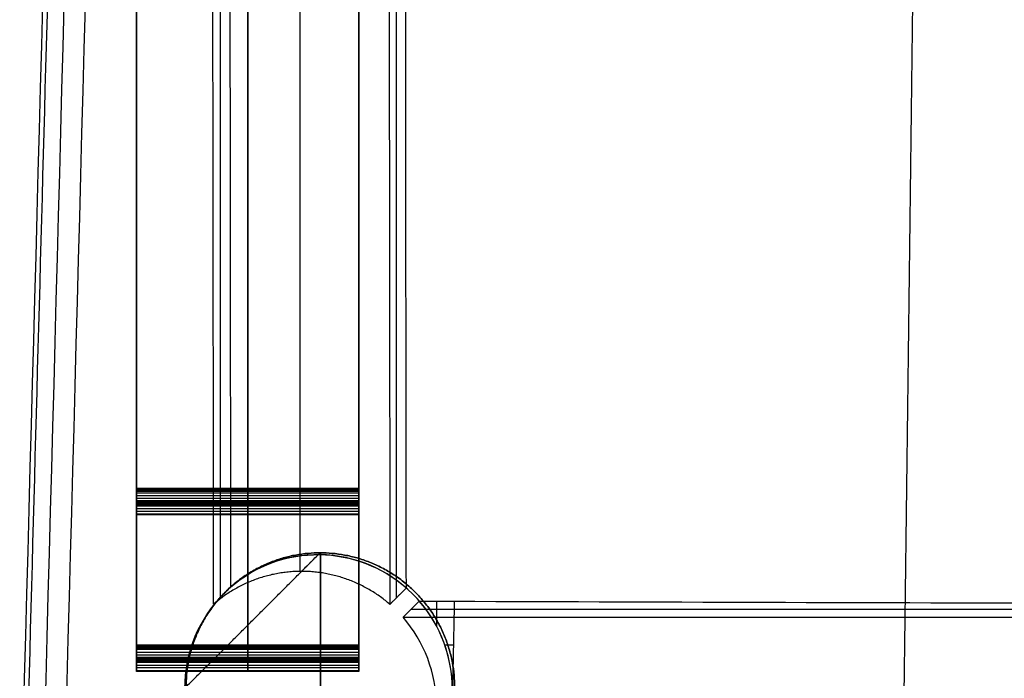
# Model space of a CAD drawing. Header units: millimetres. Extents: x -228 to 253, y -266 to 212.
# Tile 2 of 22: x -197 to -80, y -225 to -147. Entities that reach past the tile are written whole.
import ezdxf

# ---------------------------------------------------------------- set-up
doc = ezdxf.new("R2010")
doc.units = ezdxf.units.MM
doc.header["$MEASUREMENT"] = 0
doc.layers.add('Pause chair', color=7, linetype='Continuous', true_color=0x8b1c62)

msp = doc.modelspace()

# ---------------------------------------------------------------- linework, layer by layer
at = {"layer": 'Pause chair'}
for p, q in [((-183.15, -205.22, 223.68), (-183.15, 169.22, 223.68)), ((-156.65, -205.22, 223.68), (-156.65, 169.22, 223.68)), ((-183.15, -223.86, 224.34), (-183.15, 150.58, 224.34)), ((-156.65, -223.86, 224.34), (-156.65, 150.58, 224.34)), ((-152.21, 148.27, 419.69), (-152.21, -215.58, 419.69)), ((-173.17, 146.54, 421.33), (-173.17, -215.52, 421.33)), ((-163.68, 146.47, 385.82), (-163.68, -212.4, 398.36)), ((-183.15, -202.51, 248.48), (-156.65, -202.51, 248.48)), ((-183.15, -202.51, 248.48), (-156.65, -202.51, 248.48)), ((-156.65, -202.54, 248.48), (-183.15, -202.54, 248.48)), ((-156.65, -202.56, 248.48), (-183.15, -202.56, 248.48)), ((-156.65, -202.56, 248.48), (-183.15, -202.56, 248.48)), ((-156.65, -202.59, 248.47), (-183.15, -202.59, 248.47)), ((-183.15, -202.62, 248.45), (-156.65, -202.62, 248.45)), ((-183.15, -202.62, 248.45), (-156.65, -202.62, 248.45)), ((-156.65, -202.76, 248.35), (-183.15, -202.76, 248.35)), ((-156.65, -202.91, 248.19), (-183.15, -202.91, 248.19)), ((-156.65, -203.08, 247.97), (-183.15, -203.08, 247.97)), ((-156.65, -203.42, 247.37), (-183.15, -203.42, 247.37)), ((-183.15, -203.7, 208.11), (-156.65, -203.7, 208.11)), ((-183.15, -203.7, 208.11), (-156.65, -203.7, 208.11)), ((-156.65, -203.72, 246.69), (-183.15, -203.72, 246.69)), ((-156.65, -204, 208.37), (-183.15, -204, 208.37)), ((-156.65, -204.06, 208.4), (-183.15, -204.06, 208.4)), ((-183.15, -204.12, 208.44), (-156.65, -204.12, 208.44)), ((-183.15, -204.12, 208.44), (-156.65, -204.12, 208.44)), ((-156.65, -204.14, 245.26), (-183.15, -204.14, 245.26)), ((-156.65, -204.21, 208.51), (-183.15, -204.21, 208.51)), ((-183.15, -204.28, 208.6), (-156.65, -204.28, 208.6)), ((-183.15, -204.28, 208.6), (-156.65, -204.28, 208.6)), ((-156.65, -204.32, 243.78), (-183.15, -204.32, 243.78)), ((-156.65, -204.37, 208.71), (-183.15, -204.37, 208.71)), ((-183.15, -204.45, 208.82), (-156.65, -204.45, 208.82)), ((-183.15, -204.45, 208.82), (-156.65, -204.45, 208.82)), ((-156.65, -204.63, 209.12), (-183.15, -204.63, 209.12)), ((-156.65, -204.97, 209.81), (-183.15, -204.97, 209.81)), ((-156.65, -205.26, 210.61), (-183.15, -205.26, 210.61)), ((-156.65, -205.6, 212.15), (-183.15, -205.6, 212.15)), ((-156.65, -205.67, 212.92), (-183.15, -205.67, 212.92)), ((-156.65, -205.67, 213.71), (-183.15, -205.67, 213.71)), ((-161.25, -210.19, 461.54), (-161.25, -242.17, 462.66)), ((-161.25, -242.17, 462.66), (-161.25, -210.19, 461.54)), ((-147.39, -218.99, 453.61), (-147.39, -215.95, 453.51)), ((-150.44, -216.91, 426.02), (176.08, -216.91, 426.02)), ((-183.15, -221.15, 249.14), (-156.65, -221.15, 249.14)), ((-183.15, -221.15, 249.14), (-156.65, -221.15, 249.14)), ((-156.65, -221.18, 249.14), (-183.15, -221.18, 249.14)), ((-156.65, -221.21, 249.14), (-183.15, -221.21, 249.14)), ((-156.65, -221.21, 249.14), (-183.15, -221.21, 249.14)), ((-156.65, -221.24, 249.13), (-183.15, -221.24, 249.13)), ((-183.15, -221.27, 249.11), (-156.65, -221.27, 249.11)), ((-183.15, -221.27, 249.11), (-156.65, -221.27, 249.11)), ((-156.65, -221.4, 249.01), (-183.15, -221.4, 249.01)), ((-145.41, -221.2, 453.69), (-146.42, -221.2, 453.69)), ((-156.65, -221.55, 248.85), (-183.15, -221.55, 248.85)), ((-156.65, -221.72, 248.62), (-183.15, -221.72, 248.62)), ((-156.65, -222.06, 248.03), (-183.15, -222.06, 248.03)), ((-183.15, -222.34, 208.77), (-156.65, -222.34, 208.77)), ((-183.15, -222.34, 208.77), (-156.65, -222.34, 208.77)), ((-156.65, -222.36, 247.35), (-183.15, -222.36, 247.35)), ((-156.65, -222.64, 209.03), (-183.15, -222.64, 209.03)), ((-156.65, -222.7, 209.05), (-183.15, -222.7, 209.05)), ((-183.15, -222.77, 209.1), (-156.65, -222.77, 209.1)), ((-183.15, -222.77, 209.1), (-156.65, -222.77, 209.1)), ((-156.65, -222.78, 245.91), (-183.15, -222.78, 245.91)), ((-156.65, -222.85, 209.17), (-183.15, -222.85, 209.17)), ((-183.15, -222.92, 209.25), (-156.65, -222.92, 209.25)), ((-183.15, -222.92, 209.25), (-156.65, -222.92, 209.25)), ((-156.65, -222.96, 244.44), (-183.15, -222.96, 244.44)), ((-156.65, -223.01, 209.37), (-183.15, -223.01, 209.37)), ((-183.15, -223.09, 209.48), (-156.65, -223.09, 209.48)), ((-183.15, -223.09, 209.48), (-156.65, -223.09, 209.48)), ((-156.65, -223.27, 209.78), (-183.15, -223.27, 209.78)), ((-156.65, -223.61, 210.47), (-183.15, -223.61, 210.47)), ((-156.65, -223.9, 211.27), (-183.15, -223.9, 211.27)), ((-156.65, -224.24, 212.81), (-183.15, -224.24, 212.81)), ((-156.65, -224.31, 213.58), (-183.15, -224.31, 213.58)), ((-156.65, -224.31, 214.37), (-183.15, -224.31, 214.37))]:
    msp.add_line(p, q, dxfattribs=at)
for points, degree in [([(-183.15, -203.7, 208.11), (-183.15, -79.4, 203.7), (-183.15, 44.9, 199.29), (-183.15, 169.46, 195.04)], 3), ([(-183.15, -203.7, 208.11), (-183.15, -79.4, 203.7), (-183.15, 44.9, 199.29), (-183.15, 169.46, 195.04)], 3), ([(-169.9, 169.46, 195.04), (-169.9, 44.9, 199.29), (-169.9, -79.4, 203.7), (-169.9, -203.7, 208.11)], 3), ([(-156.65, 169.46, 195.04), (-156.65, 44.9, 199.29), (-156.65, -79.4, 203.7), (-156.65, -203.7, 208.11)], 3), ([(-156.65, 169.46, 195.04), (-156.65, 44.9, 199.29), (-156.65, -79.4, 203.7), (-156.65, -203.7, 208.11)], 3), ([(-183.15, 166.09, 235.48), (-183.15, -18.21, 241.98), (-183.15, -202.51, 248.48)], 2), ([(-183.15, 166.09, 235.48), (-183.15, -18.21, 241.98), (-183.15, -202.51, 248.48)], 2), ([(-169.9, -202.51, 248.48), (-169.9, -18.21, 241.98), (-169.9, 166.09, 235.48)], 2), ([(-156.65, -202.51, 248.48), (-156.65, -18.21, 241.98), (-156.65, 166.09, 235.48)], 2), ([(-156.65, -202.51, 248.48), (-156.65, -18.21, 241.98), (-156.65, 166.09, 235.48)], 2), ([(-153.41, 151.28, 385.29), (-153.19, -32.53, 391.7), (-152.97, -216.33, 398.12)], 2), ([(-183.15, -222.34, 208.77), (-183.15, -98.04, 204.36), (-183.15, 26.26, 199.95), (-183.15, 150.82, 195.69)], 3), ([(-183.15, -222.34, 208.77), (-183.15, -98.04, 204.36), (-183.15, 26.26, 199.95), (-183.15, 150.82, 195.69)], 3), ([(-169.9, 150.82, 195.69), (-169.9, 26.26, 199.95), (-169.9, -98.04, 204.36), (-169.9, -222.34, 208.77)], 3), ([(-156.65, 150.82, 195.69), (-156.65, 26.26, 199.95), (-156.65, -98.04, 204.36), (-156.65, -222.34, 208.77)], 3), ([(-156.65, 150.82, 195.69), (-156.65, 26.26, 199.95), (-156.65, -98.04, 204.36), (-156.65, -222.34, 208.77)], 3), ([(-173.95, -216.31, 398.85), (-174.18, -33.34, 392.47), (-174.4, 149.62, 386.08)], 2), ([(-183.15, 147.45, 236.14), (-183.15, -36.85, 242.64), (-183.15, -221.15, 249.14)], 2), ([(-183.15, 147.45, 236.14), (-183.15, -36.85, 242.64), (-183.15, -221.15, 249.14)], 2), ([(-169.9, -221.15, 249.14), (-169.9, -36.85, 242.64), (-169.9, 147.45, 236.14)], 2), ([(-156.65, -221.15, 249.14), (-156.65, -36.85, 242.64), (-156.65, 147.45, 236.14)], 2), ([(-156.65, -221.15, 249.14), (-156.65, -36.85, 242.64), (-156.65, 147.45, 236.14)], 2), ([(-188.33, 76.09, 455.79), (-191.23, -31, 459.53), (-194.14, -138.09, 463.26), (-197.04, -245.18, 467)], 3), ([(-183.15, -202.51, 248.48), (-183.15, -202.53, 248.48), (-183.15, -202.55, 248.48), (-183.15, -202.56, 248.48)], 3), ([(-183.15, -202.51, 248.48), (-183.15, -202.53, 248.48), (-183.15, -202.55, 248.48), (-183.15, -202.56, 248.48)], 3), ([(-183.15, -202.56, 248.48), (-183.15, -202.59, 248.47), (-183.15, -202.6, 248.46), (-183.15, -202.62, 248.45)], 3), ([(-183.15, -202.56, 248.48), (-183.15, -202.59, 248.47), (-183.15, -202.6, 248.46), (-183.15, -202.62, 248.45)], 3), ([(-169.9, -202.56, 248.48), (-169.9, -202.55, 248.48), (-169.9, -202.53, 248.48), (-169.9, -202.51, 248.48)], 3), ([(-169.9, -202.62, 248.45), (-169.9, -202.6, 248.46), (-169.9, -202.59, 248.47), (-169.9, -202.56, 248.48)], 3), ([(-156.65, -202.56, 248.48), (-156.65, -202.55, 248.48), (-156.65, -202.53, 248.48), (-156.65, -202.51, 248.48)], 3), ([(-156.65, -202.56, 248.48), (-156.65, -202.55, 248.48), (-156.65, -202.53, 248.48), (-156.65, -202.51, 248.48)], 3), ([(-156.65, -202.62, 248.45), (-156.65, -202.6, 248.46), (-156.65, -202.59, 248.47), (-156.65, -202.56, 248.48)], 3), ([(-156.65, -202.62, 248.45), (-156.65, -202.6, 248.46), (-156.65, -202.59, 248.47), (-156.65, -202.56, 248.48)], 3), ([(-183.15, -204.28, 208.6), (-183.15, -204.23, 208.54), (-183.15, -204.18, 208.49), (-183.15, -204.12, 208.44)], 3), ([(-183.15, -204.28, 208.6), (-183.15, -204.23, 208.54), (-183.15, -204.18, 208.49), (-183.15, -204.12, 208.44)], 3), ([(-183.15, -204.45, 208.82), (-183.15, -204.4, 208.75), (-183.15, -204.34, 208.67), (-183.15, -204.28, 208.6)], 3), ([(-183.15, -204.45, 208.82), (-183.15, -204.4, 208.75), (-183.15, -204.34, 208.67), (-183.15, -204.28, 208.6)], 3), ([(-169.9, -204.12, 208.44), (-169.9, -204.18, 208.49), (-169.9, -204.23, 208.54), (-169.9, -204.28, 208.6)], 3), ([(-169.9, -204.28, 208.6), (-169.9, -204.34, 208.67), (-169.9, -204.4, 208.75), (-169.9, -204.45, 208.82)], 3), ([(-156.65, -204.12, 208.44), (-156.65, -204.18, 208.49), (-156.65, -204.23, 208.54), (-156.65, -204.28, 208.6)], 3), ([(-156.65, -204.12, 208.44), (-156.65, -204.18, 208.49), (-156.65, -204.23, 208.54), (-156.65, -204.28, 208.6)], 3), ([(-156.65, -204.28, 208.6), (-156.65, -204.34, 208.67), (-156.65, -204.4, 208.75), (-156.65, -204.45, 208.82)], 3), ([(-156.65, -204.28, 208.6), (-156.65, -204.34, 208.67), (-156.65, -204.4, 208.75), (-156.65, -204.45, 208.82)], 3), ([(-177.09, -226.01, 8.59), (-169.18, -218.1, 235.06), (-161.27, -210.19, 461.54)], 2), ([(-163.48, -212.4, 398.35), (-162.49, -211.4, 426.76), (-161.49, -210.41, 455.17)], 2), ([(-161.49, -210.41, 455.17), (-161.38, -210.3, 458.36), (-161.27, -210.19, 461.54)], 2), ([(-173.95, -216.31, 398.85), (-172.95, -215.3, 427.71), (-171.94, -214.29, 456.58)], 2), ([(-152.97, -216.33, 398.12), (-151.99, -215.35, 426.1), (-151.01, -214.38, 454.08)], 2), ([(-151.4, -217.87, 398.54), (-150.76, -217.23, 416.86), (-150.12, -216.59, 435.18), (-149.48, -215.95, 453.51)], 3), ([(-149.48, -215.95, 453.51), (-147.39, -215.95, 453.51), (-145.3, -215.95, 453.51)], 2), ([(-145.53, -226.45, 453.87), (-145.53, -222.59, 453.74), (-146.94, -218.86, 453.61), (-149.48, -215.95, 453.51)], 3), ([(-145.3, -215.95, 453.51), (-145.37, -219.45, 453.63), (-145.45, -222.95, 453.75), (-145.53, -226.45, 453.87)], 3), ([(-151.4, -217.87, 398.54), (12.82, -217.87, 398.54), (177.04, -217.87, 398.54)], 2), ([(-183.15, -221.15, 249.14), (-183.15, -221.17, 249.14), (-183.15, -221.19, 249.14), (-183.15, -221.21, 249.14)], 3), ([(-183.15, -221.15, 249.14), (-183.15, -221.17, 249.14), (-183.15, -221.19, 249.14), (-183.15, -221.21, 249.14)], 3), ([(-183.15, -221.21, 249.14), (-183.15, -221.23, 249.13), (-183.15, -221.24, 249.12), (-183.15, -221.27, 249.11)], 3), ([(-183.15, -221.21, 249.14), (-183.15, -221.23, 249.13), (-183.15, -221.24, 249.12), (-183.15, -221.27, 249.11)], 3), ([(-169.9, -221.21, 249.14), (-169.9, -221.19, 249.14), (-169.9, -221.17, 249.14), (-169.9, -221.15, 249.14)], 3), ([(-169.9, -221.27, 249.11), (-169.9, -221.24, 249.12), (-169.9, -221.23, 249.13), (-169.9, -221.21, 249.14)], 3), ([(-156.65, -221.21, 249.14), (-156.65, -221.19, 249.14), (-156.65, -221.17, 249.14), (-156.65, -221.15, 249.14)], 3), ([(-156.65, -221.21, 249.14), (-156.65, -221.19, 249.14), (-156.65, -221.17, 249.14), (-156.65, -221.15, 249.14)], 3), ([(-156.65, -221.27, 249.11), (-156.65, -221.24, 249.12), (-156.65, -221.23, 249.13), (-156.65, -221.21, 249.14)], 3), ([(-156.65, -221.27, 249.11), (-156.65, -221.24, 249.12), (-156.65, -221.23, 249.13), (-156.65, -221.21, 249.14)], 3), ([(-183.15, -222.92, 209.25), (-183.15, -222.87, 209.2), (-183.15, -222.82, 209.14), (-183.15, -222.77, 209.1)], 3), ([(-183.15, -222.92, 209.25), (-183.15, -222.87, 209.2), (-183.15, -222.82, 209.14), (-183.15, -222.77, 209.1)], 3), ([(-183.15, -223.09, 209.48), (-183.15, -223.04, 209.4), (-183.15, -222.98, 209.33), (-183.15, -222.92, 209.25)], 3), ([(-183.15, -223.09, 209.48), (-183.15, -223.04, 209.4), (-183.15, -222.98, 209.33), (-183.15, -222.92, 209.25)], 3), ([(-169.9, -222.77, 209.1), (-169.9, -222.82, 209.14), (-169.9, -222.87, 209.2), (-169.9, -222.92, 209.25)], 3), ([(-169.9, -222.92, 209.25), (-169.9, -222.98, 209.33), (-169.9, -223.04, 209.4), (-169.9, -223.09, 209.48)], 3), ([(-156.65, -222.77, 209.1), (-156.65, -222.82, 209.14), (-156.65, -222.87, 209.2), (-156.65, -222.92, 209.25)], 3), ([(-156.65, -222.77, 209.1), (-156.65, -222.82, 209.14), (-156.65, -222.87, 209.2), (-156.65, -222.92, 209.25)], 3), ([(-156.65, -222.92, 209.25), (-156.65, -222.98, 209.33), (-156.65, -223.04, 209.4), (-156.65, -223.09, 209.48)], 3), ([(-156.65, -222.92, 209.25), (-156.65, -222.98, 209.33), (-156.65, -223.04, 209.4), (-156.65, -223.09, 209.48)], 3)]:
    msp.add_open_spline(points, degree=degree, dxfattribs=at)
for points, knots in [([(-151.01, -214.38, 454.08), (-151.07, -166.8, 452.55), (-151.12, -119.22, 450.98), (-151.17, -71.65, 449.42), (-151.25, -7.54, 447.32), (-151.32, 56.58, 445.23), (-151.39, 120.69, 443.22), (-151.4, 129.22, 442.95), (-151.41, 137.75, 442.68), (-151.42, 146.28, 442.42)], [39.692393, 39.692393, 39.692393, 39.692393, 182.494742, 182.494742, 182.494742, 374.937057, 374.937057, 374.937057, 400.532362, 400.532362, 400.532362, 400.532362]), ([(-172.33, 144.44, 445.25), (-172.32, 133.6, 445.58), (-172.31, 122.77, 445.92), (-172.3, 111.93, 446.25), (-172.23, 49.32, 448.19), (-172.16, -13.28, 450.17), (-172.09, -75.88, 452.17), (-172.04, -122.02, 453.64), (-171.99, -168.16, 455.12), (-171.94, -214.29, 456.58)], [82.358902, 82.358902, 82.358902, 82.358902, 114.887914, 114.887914, 114.887914, 302.791873, 302.791873, 302.791873, 441.271475, 441.271475, 441.271475, 441.271475]), ([(-87.27, 140.8, 446.22), (-88.11, 79.66, 448.26), (-89.79, -61.88, 453.29), (-91.47, -204.07, 458.35), (-92.31, -265.97, 460.42)], [-0.370137, -0.370137, -0.370137, -0.370137, 184.697233, 370.13511, 370.13511, 370.13511, 370.13511]), ([(-187.73, 76.21, 459.73), (-189.15, 23.98, 461.55), (-192.07, -83.09, 465.29), (-194.99, -190.16, 469.03), (-196.48, -245.06, 470.95)], [27.815421, 27.815421, 27.815421, 27.815421, 184.697233, 349.592263, 349.592263, 349.592263, 349.592263]), ([(-185.8, 75.9, 452.37), (-185.8, 75.9, 452.37), (-185.8, 75.9, 452.37), (-185.8, 75.9, 452.37), (-188.7, -31.19, 456.12), (-191.59, -138.28, 459.87), (-194.49, -245.37, 463.61)], [-0.000603, -0.000603, -0.000603, -0.000603, 0.000363, 0.000363, 0.000363, 321.585795, 321.585795, 321.585795, 321.585795]), ([(-191.93, -245.56, 460.22), (-189.03, -138.47, 456.48), (-186.17, -31.38, 452.7), (-183.28, 75.71, 448.96), (-183.28, 75.71, 448.96), (-183.28, 75.72, 448.96), (-183.28, 75.72, 448.96)], [-321.585795, -321.585795, -321.585795, -321.585795, -0.000363, -0.000363, -0.000363, 0.001569, 0.001569, 0.001569, 0.001569]), ([(-183.15, -202.62, 248.45), (-183.15, -202.67, 248.43), (-183.15, -202.71, 248.39), (-183.15, -202.76, 248.35), (-183.15, -202.81, 248.3), (-183.15, -202.86, 248.25), (-183.15, -202.91, 248.19), (-183.15, -202.97, 248.12), (-183.15, -203.02, 248.04), (-183.15, -203.08, 247.97), (-183.15, -203.2, 247.78), (-183.15, -203.32, 247.58), (-183.15, -203.42, 247.37), (-183.15, -203.53, 247.15), (-183.15, -203.63, 246.92), (-183.15, -203.72, 246.69), (-183.15, -203.9, 246.23), (-183.15, -204.04, 245.74), (-183.15, -204.14, 245.26), (-183.15, -204.24, 244.77), (-183.15, -204.3, 244.28), (-183.15, -204.32, 243.78), (-183.15, -204.77, 233.76), (-183.15, -205.22, 223.74), (-183.15, -205.67, 213.71), (-183.15, -205.68, 213.45), (-183.15, -205.68, 213.19), (-183.15, -205.67, 212.92), (-183.15, -205.66, 212.66), (-183.15, -205.63, 212.41), (-183.15, -205.6, 212.15), (-183.15, -205.53, 211.63), (-183.15, -205.41, 211.11), (-183.15, -205.26, 210.61), (-183.15, -205.17, 210.34), (-183.15, -205.08, 210.07), (-183.15, -204.97, 209.81), (-183.15, -204.87, 209.58), (-183.15, -204.76, 209.34), (-183.15, -204.63, 209.12), (-183.15, -204.57, 209.02), (-183.15, -204.51, 208.92), (-183.15, -204.45, 208.82)], [43.00006, 43.00006, 43.00006, 43.00006, 44.00008, 44.00008, 44.00008, 45.0001, 45.0001, 45.0001, 46.00012, 46.00012, 46.00012, 47.00014, 47.00014, 47.00014, 48.00016, 48.00016, 48.00016, 49.00018, 49.00018, 49.00018, 50, 50, 50, 51, 51, 51, 52, 52, 52, 53, 53, 53, 54, 54, 54, 55, 55, 55, 56, 56, 56, 57, 57, 57, 57]), ([(-183.15, -202.62, 248.45), (-183.15, -202.67, 248.43), (-183.15, -202.71, 248.39), (-183.15, -202.76, 248.35), (-183.15, -202.81, 248.3), (-183.15, -202.86, 248.25), (-183.15, -202.91, 248.19), (-183.15, -202.97, 248.12), (-183.15, -203.02, 248.04), (-183.15, -203.08, 247.97), (-183.15, -203.2, 247.78), (-183.15, -203.32, 247.58), (-183.15, -203.42, 247.37), (-183.15, -203.53, 247.15), (-183.15, -203.63, 246.92), (-183.15, -203.72, 246.69), (-183.15, -203.9, 246.23), (-183.15, -204.04, 245.74), (-183.15, -204.14, 245.26), (-183.15, -204.24, 244.77), (-183.15, -204.3, 244.28), (-183.15, -204.32, 243.78), (-183.15, -204.77, 233.76), (-183.15, -205.22, 223.74), (-183.15, -205.67, 213.71), (-183.15, -205.68, 213.45), (-183.15, -205.68, 213.19), (-183.15, -205.67, 212.92), (-183.15, -205.66, 212.66), (-183.15, -205.63, 212.41), (-183.15, -205.6, 212.15), (-183.15, -205.53, 211.63), (-183.15, -205.41, 211.11), (-183.15, -205.26, 210.61), (-183.15, -205.17, 210.34), (-183.15, -205.08, 210.07), (-183.15, -204.97, 209.81), (-183.15, -204.87, 209.58), (-183.15, -204.76, 209.34), (-183.15, -204.63, 209.12), (-183.15, -204.57, 209.02), (-183.15, -204.51, 208.92), (-183.15, -204.45, 208.82)], [43.00006, 43.00006, 43.00006, 43.00006, 44.00008, 44.00008, 44.00008, 45.0001, 45.0001, 45.0001, 46.00012, 46.00012, 46.00012, 47.00014, 47.00014, 47.00014, 48.00016, 48.00016, 48.00016, 49.00018, 49.00018, 49.00018, 50, 50, 50, 51, 51, 51, 52, 52, 52, 53, 53, 53, 54, 54, 54, 55, 55, 55, 56, 56, 56, 57, 57, 57, 57]), ([(-169.9, -204.45, 208.82), (-169.9, -204.51, 208.92), (-169.9, -204.57, 209.02), (-169.9, -204.63, 209.12), (-169.9, -204.76, 209.34), (-169.9, -204.87, 209.58), (-169.9, -204.97, 209.81), (-169.9, -205.08, 210.07), (-169.9, -205.17, 210.34), (-169.9, -205.26, 210.61), (-169.9, -205.41, 211.11), (-169.9, -205.53, 211.63), (-169.9, -205.6, 212.15), (-169.9, -205.63, 212.41), (-169.9, -205.66, 212.66), (-169.9, -205.67, 212.92), (-169.9, -205.68, 213.19), (-169.9, -205.68, 213.45), (-169.9, -205.67, 213.71), (-169.9, -205.22, 223.74), (-169.9, -204.77, 233.76), (-169.9, -204.32, 243.78), (-169.9, -204.3, 244.28), (-169.9, -204.24, 244.77), (-169.9, -204.14, 245.26), (-169.9, -204.04, 245.74), (-169.9, -203.9, 246.23), (-169.9, -203.72, 246.69), (-169.9, -203.63, 246.92), (-169.9, -203.53, 247.15), (-169.9, -203.42, 247.37), (-169.9, -203.32, 247.58), (-169.9, -203.2, 247.78), (-169.9, -203.08, 247.97), (-169.9, -203.02, 248.04), (-169.9, -202.97, 248.12), (-169.9, -202.91, 248.19), (-169.9, -202.86, 248.25), (-169.9, -202.81, 248.3), (-169.9, -202.76, 248.35), (-169.9, -202.71, 248.39), (-169.9, -202.67, 248.43), (-169.9, -202.62, 248.45)], [-57, -57, -57, -57, -56, -56, -56, -55, -55, -55, -54, -54, -54, -53, -53, -53, -52, -52, -52, -51, -51, -51, -50, -50, -50, -49.00018, -49.00018, -49.00018, -48.00016, -48.00016, -48.00016, -47.00014, -47.00014, -47.00014, -46.00012, -46.00012, -46.00012, -45.0001, -45.0001, -45.0001, -44.00008, -44.00008, -44.00008, -43.00006, -43.00006, -43.00006, -43.00006]), ([(-156.65, -204.45, 208.82), (-156.65, -204.51, 208.92), (-156.65, -204.57, 209.02), (-156.65, -204.63, 209.12), (-156.65, -204.76, 209.34), (-156.65, -204.87, 209.58), (-156.65, -204.97, 209.81), (-156.65, -205.08, 210.07), (-156.65, -205.17, 210.34), (-156.65, -205.26, 210.61), (-156.65, -205.41, 211.11), (-156.65, -205.53, 211.63), (-156.65, -205.6, 212.15), (-156.65, -205.63, 212.41), (-156.65, -205.66, 212.66), (-156.65, -205.67, 212.92), (-156.65, -205.68, 213.19), (-156.65, -205.68, 213.45), (-156.65, -205.67, 213.71), (-156.65, -205.22, 223.74), (-156.65, -204.77, 233.76), (-156.65, -204.32, 243.78), (-156.65, -204.3, 244.28), (-156.65, -204.24, 244.77), (-156.65, -204.14, 245.26), (-156.65, -204.04, 245.74), (-156.65, -203.9, 246.23), (-156.65, -203.72, 246.69), (-156.65, -203.63, 246.92), (-156.65, -203.53, 247.15), (-156.65, -203.42, 247.37), (-156.65, -203.32, 247.58), (-156.65, -203.2, 247.78), (-156.65, -203.08, 247.97), (-156.65, -203.02, 248.04), (-156.65, -202.97, 248.12), (-156.65, -202.91, 248.19), (-156.65, -202.86, 248.25), (-156.65, -202.81, 248.3), (-156.65, -202.76, 248.35), (-156.65, -202.71, 248.39), (-156.65, -202.67, 248.43), (-156.65, -202.62, 248.45)], [-57, -57, -57, -57, -56, -56, -56, -55, -55, -55, -54, -54, -54, -53, -53, -53, -52, -52, -52, -51, -51, -51, -50, -50, -50, -49.00018, -49.00018, -49.00018, -48.00016, -48.00016, -48.00016, -47.00014, -47.00014, -47.00014, -46.00012, -46.00012, -46.00012, -45.0001, -45.0001, -45.0001, -44.00008, -44.00008, -44.00008, -43.00006, -43.00006, -43.00006, -43.00006]), ([(-156.65, -204.45, 208.82), (-156.65, -204.51, 208.92), (-156.65, -204.57, 209.02), (-156.65, -204.63, 209.12), (-156.65, -204.76, 209.34), (-156.65, -204.87, 209.58), (-156.65, -204.97, 209.81), (-156.65, -205.08, 210.07), (-156.65, -205.17, 210.34), (-156.65, -205.26, 210.61), (-156.65, -205.41, 211.11), (-156.65, -205.53, 211.63), (-156.65, -205.6, 212.15), (-156.65, -205.63, 212.41), (-156.65, -205.66, 212.66), (-156.65, -205.67, 212.92), (-156.65, -205.68, 213.19), (-156.65, -205.68, 213.45), (-156.65, -205.67, 213.71), (-156.65, -205.22, 223.74), (-156.65, -204.77, 233.76), (-156.65, -204.32, 243.78), (-156.65, -204.3, 244.28), (-156.65, -204.24, 244.77), (-156.65, -204.14, 245.26), (-156.65, -204.04, 245.74), (-156.65, -203.9, 246.23), (-156.65, -203.72, 246.69), (-156.65, -203.63, 246.92), (-156.65, -203.53, 247.15), (-156.65, -203.42, 247.37), (-156.65, -203.32, 247.58), (-156.65, -203.2, 247.78), (-156.65, -203.08, 247.97), (-156.65, -203.02, 248.04), (-156.65, -202.97, 248.12), (-156.65, -202.91, 248.19), (-156.65, -202.86, 248.25), (-156.65, -202.81, 248.3), (-156.65, -202.76, 248.35), (-156.65, -202.71, 248.39), (-156.65, -202.67, 248.43), (-156.65, -202.62, 248.45)], [-57, -57, -57, -57, -56, -56, -56, -55, -55, -55, -54, -54, -54, -53, -53, -53, -52, -52, -52, -51, -51, -51, -50, -50, -50, -49.00018, -49.00018, -49.00018, -48.00016, -48.00016, -48.00016, -47.00014, -47.00014, -47.00014, -46.00012, -46.00012, -46.00012, -45.0001, -45.0001, -45.0001, -44.00008, -44.00008, -44.00008, -43.00006, -43.00006, -43.00006, -43.00006]), ([(-183.15, -204.12, 208.44), (-183.15, -204.1, 208.42), (-183.15, -204.08, 208.41), (-183.15, -204.06, 208.4), (-183.15, -204.04, 208.38), (-183.15, -204.02, 208.37), (-183.15, -204, 208.37), (-183.15, -203.93, 208.35), (-183.15, -203.7, 208.3), (-183.15, -203.7, 208.11)], [59, 59, 59, 59, 60, 60, 60, 61, 61, 61, 62, 62, 62, 62]), ([(-183.15, -204.12, 208.44), (-183.15, -204.1, 208.42), (-183.15, -204.08, 208.41), (-183.15, -204.06, 208.4), (-183.15, -204.04, 208.38), (-183.15, -204.02, 208.37), (-183.15, -204, 208.37), (-183.15, -203.93, 208.35), (-183.15, -203.7, 208.3), (-183.15, -203.7, 208.11)], [59, 59, 59, 59, 60, 60, 60, 61, 61, 61, 62, 62, 62, 62]), ([(-169.9, -203.7, 208.11), (-169.9, -203.7, 208.3), (-169.9, -203.93, 208.35), (-169.9, -204, 208.37), (-169.9, -204.02, 208.37), (-169.9, -204.04, 208.38), (-169.9, -204.06, 208.4), (-169.9, -204.08, 208.41), (-169.9, -204.1, 208.42), (-169.9, -204.12, 208.44)], [-62, -62, -62, -62, -61, -61, -61, -60, -60, -60, -59, -59, -59, -59]), ([(-156.65, -203.7, 208.11), (-156.65, -203.7, 208.3), (-156.65, -203.93, 208.35), (-156.65, -204, 208.37), (-156.65, -204.02, 208.37), (-156.65, -204.04, 208.38), (-156.65, -204.06, 208.4), (-156.65, -204.08, 208.41), (-156.65, -204.1, 208.42), (-156.65, -204.12, 208.44)], [-62, -62, -62, -62, -61, -61, -61, -60, -60, -60, -59, -59, -59, -59]), ([(-156.65, -203.7, 208.11), (-156.65, -203.7, 208.3), (-156.65, -203.93, 208.35), (-156.65, -204, 208.37), (-156.65, -204.02, 208.37), (-156.65, -204.04, 208.38), (-156.65, -204.06, 208.4), (-156.65, -204.08, 208.41), (-156.65, -204.1, 208.42), (-156.65, -204.12, 208.44)], [-62, -62, -62, -62, -61, -61, -61, -60, -60, -60, -59, -59, -59, -59]), ([(-145.53, -226.45, 453.87), (-145.53, -222.07, 453.73), (-147.32, -218.01, 453.79), (-153.21, -212.15, 454.26), (-157.16, -210.48, 454.66), (-165.39, -210.34, 455.63), (-169.51, -211.88, 456.19), (-175.71, -217.93, 457.17), (-177.42, -222.08, 457.53), (-177.42, -226.35, 457.66)], [51.164548, 51.164548, 51.164548, 51.164548, 63.969246, 63.969246, 76.732238, 76.732238, 89.528968, 89.528968, 102.329109, 102.329109, 102.329109, 102.329109]), ([(-171.94, -214.29, 456.58), (-168.93, -211.68, 456.11), (-165.14, -210.36, 455.6), (-157.55, -210.46, 454.7), (-153.88, -211.87, 454.32), (-151.01, -214.38, 454.08)], [13.861882, 13.861882, 13.861882, 13.861882, 25.654035, 25.654035, 37.423603, 37.423603, 37.423603, 37.423603]), ([(-145.3, -215.95, 453.51), (-119.04, -216.05, 450.67), (-92.72, -216.13, 448.53), (-39.98, -216.22, 445.68), (-13.59, -216.25, 444.97), (12.82, -216.25, 444.97), (39.23, -216.25, 444.97), (65.62, -216.22, 445.68), (118.37, -216.13, 448.53), (144.68, -216.05, 450.67), (170.94, -215.95, 453.51)], [0, 0, 0, 0, 79.220874, 79.220874, 158.442991, 158.442991, 158.442991, 237.665109, 237.665109, 316.885964, 316.885964, 316.885964, 316.885964]), ([(-151.36, -238.86, 399.27), (-148.83, -235.95, 399.17), (-147.44, -232.22, 399.04), (-147.45, -228.37, 398.91), (-147.45, -224.51, 398.77), (-148.86, -220.78, 398.64), (-151.4, -217.87, 398.54)], [0, 0, 0, 0, 11.692429, 11.692429, 11.692429, 23.401756, 23.401756, 23.401756, 23.401756]), ([(-183.15, -221.27, 249.11), (-183.15, -221.31, 249.08), (-183.15, -221.36, 249.05), (-183.15, -221.4, 249.01), (-183.15, -221.45, 248.96), (-183.15, -221.5, 248.91), (-183.15, -221.55, 248.85), (-183.15, -221.61, 248.78), (-183.15, -221.66, 248.7), (-183.15, -221.72, 248.62), (-183.15, -221.84, 248.43), (-183.15, -221.96, 248.23), (-183.15, -222.06, 248.03), (-183.15, -222.17, 247.81), (-183.15, -222.27, 247.58), (-183.15, -222.36, 247.35), (-183.15, -222.54, 246.89), (-183.15, -222.68, 246.4), (-183.15, -222.78, 245.91), (-183.15, -222.88, 245.43), (-183.15, -222.94, 244.93), (-183.15, -222.96, 244.44), (-183.15, -223.41, 234.42), (-183.15, -223.86, 224.39), (-183.15, -224.31, 214.37), (-183.15, -224.32, 214.11), (-183.15, -224.32, 213.85), (-183.15, -224.31, 213.58), (-183.15, -224.3, 213.32), (-183.15, -224.27, 213.06), (-183.15, -224.24, 212.81), (-183.15, -224.17, 212.28), (-183.15, -224.05, 211.77), (-183.15, -223.9, 211.27), (-183.15, -223.81, 211), (-183.15, -223.72, 210.73), (-183.15, -223.61, 210.47), (-183.15, -223.51, 210.23), (-183.15, -223.4, 210), (-183.15, -223.27, 209.78), (-183.15, -223.22, 209.68), (-183.15, -223.16, 209.58), (-183.15, -223.09, 209.48)], [43.00006, 43.00006, 43.00006, 43.00006, 44.00008, 44.00008, 44.00008, 45.0001, 45.0001, 45.0001, 46.00012, 46.00012, 46.00012, 47.00014, 47.00014, 47.00014, 48.00016, 48.00016, 48.00016, 49.00018, 49.00018, 49.00018, 50, 50, 50, 51, 51, 51, 52, 52, 52, 53, 53, 53, 54, 54, 54, 55, 55, 55, 56, 56, 56, 57, 57, 57, 57]), ([(-183.15, -221.27, 249.11), (-183.15, -221.31, 249.08), (-183.15, -221.36, 249.05), (-183.15, -221.4, 249.01), (-183.15, -221.45, 248.96), (-183.15, -221.5, 248.91), (-183.15, -221.55, 248.85), (-183.15, -221.61, 248.78), (-183.15, -221.66, 248.7), (-183.15, -221.72, 248.62), (-183.15, -221.84, 248.43), (-183.15, -221.96, 248.23), (-183.15, -222.06, 248.03), (-183.15, -222.17, 247.81), (-183.15, -222.27, 247.58), (-183.15, -222.36, 247.35), (-183.15, -222.54, 246.89), (-183.15, -222.68, 246.4), (-183.15, -222.78, 245.91), (-183.15, -222.88, 245.43), (-183.15, -222.94, 244.93), (-183.15, -222.96, 244.44), (-183.15, -223.41, 234.42), (-183.15, -223.86, 224.39), (-183.15, -224.31, 214.37), (-183.15, -224.32, 214.11), (-183.15, -224.32, 213.85), (-183.15, -224.31, 213.58), (-183.15, -224.3, 213.32), (-183.15, -224.27, 213.06), (-183.15, -224.24, 212.81), (-183.15, -224.17, 212.28), (-183.15, -224.05, 211.77), (-183.15, -223.9, 211.27), (-183.15, -223.81, 211), (-183.15, -223.72, 210.73), (-183.15, -223.61, 210.47), (-183.15, -223.51, 210.23), (-183.15, -223.4, 210), (-183.15, -223.27, 209.78), (-183.15, -223.22, 209.68), (-183.15, -223.16, 209.58), (-183.15, -223.09, 209.48)], [43.00006, 43.00006, 43.00006, 43.00006, 44.00008, 44.00008, 44.00008, 45.0001, 45.0001, 45.0001, 46.00012, 46.00012, 46.00012, 47.00014, 47.00014, 47.00014, 48.00016, 48.00016, 48.00016, 49.00018, 49.00018, 49.00018, 50, 50, 50, 51, 51, 51, 52, 52, 52, 53, 53, 53, 54, 54, 54, 55, 55, 55, 56, 56, 56, 57, 57, 57, 57]), ([(-169.9, -223.09, 209.48), (-169.9, -223.16, 209.58), (-169.9, -223.22, 209.68), (-169.9, -223.27, 209.78), (-169.9, -223.4, 210), (-169.9, -223.51, 210.23), (-169.9, -223.61, 210.47), (-169.9, -223.72, 210.73), (-169.9, -223.81, 211), (-169.9, -223.9, 211.27), (-169.9, -224.05, 211.77), (-169.9, -224.17, 212.28), (-169.9, -224.24, 212.81), (-169.9, -224.27, 213.06), (-169.9, -224.3, 213.32), (-169.9, -224.31, 213.58), (-169.9, -224.32, 213.85), (-169.9, -224.32, 214.11), (-169.9, -224.31, 214.37), (-169.9, -223.86, 224.39), (-169.9, -223.41, 234.42), (-169.9, -222.96, 244.44), (-169.9, -222.94, 244.93), (-169.9, -222.88, 245.43), (-169.9, -222.78, 245.91), (-169.9, -222.68, 246.4), (-169.9, -222.54, 246.89), (-169.9, -222.36, 247.35), (-169.9, -222.27, 247.58), (-169.9, -222.17, 247.81), (-169.9, -222.06, 248.03), (-169.9, -221.96, 248.23), (-169.9, -221.84, 248.43), (-169.9, -221.72, 248.62), (-169.9, -221.66, 248.7), (-169.9, -221.61, 248.78), (-169.9, -221.55, 248.85), (-169.9, -221.5, 248.91), (-169.9, -221.45, 248.96), (-169.9, -221.4, 249.01), (-169.9, -221.36, 249.05), (-169.9, -221.31, 249.08), (-169.9, -221.27, 249.11)], [-57, -57, -57, -57, -56, -56, -56, -55, -55, -55, -54, -54, -54, -53, -53, -53, -52, -52, -52, -51, -51, -51, -50, -50, -50, -49.00018, -49.00018, -49.00018, -48.00016, -48.00016, -48.00016, -47.00014, -47.00014, -47.00014, -46.00012, -46.00012, -46.00012, -45.0001, -45.0001, -45.0001, -44.00008, -44.00008, -44.00008, -43.00006, -43.00006, -43.00006, -43.00006]), ([(-156.65, -223.09, 209.48), (-156.65, -223.16, 209.58), (-156.65, -223.22, 209.68), (-156.65, -223.27, 209.78), (-156.65, -223.4, 210), (-156.65, -223.51, 210.23), (-156.65, -223.61, 210.47), (-156.65, -223.72, 210.73), (-156.65, -223.81, 211), (-156.65, -223.9, 211.27), (-156.65, -224.05, 211.77), (-156.65, -224.17, 212.28), (-156.65, -224.24, 212.81), (-156.65, -224.27, 213.06), (-156.65, -224.3, 213.32), (-156.65, -224.31, 213.58), (-156.65, -224.32, 213.85), (-156.65, -224.32, 214.11), (-156.65, -224.31, 214.37), (-156.65, -223.86, 224.39), (-156.65, -223.41, 234.42), (-156.65, -222.96, 244.44), (-156.65, -222.94, 244.93), (-156.65, -222.88, 245.43), (-156.65, -222.78, 245.91), (-156.65, -222.68, 246.4), (-156.65, -222.54, 246.89), (-156.65, -222.36, 247.35), (-156.65, -222.27, 247.58), (-156.65, -222.17, 247.81), (-156.65, -222.06, 248.03), (-156.65, -221.96, 248.23), (-156.65, -221.84, 248.43), (-156.65, -221.72, 248.62), (-156.65, -221.66, 248.7), (-156.65, -221.61, 248.78), (-156.65, -221.55, 248.85), (-156.65, -221.5, 248.91), (-156.65, -221.45, 248.96), (-156.65, -221.4, 249.01), (-156.65, -221.36, 249.05), (-156.65, -221.31, 249.08), (-156.65, -221.27, 249.11)], [-57, -57, -57, -57, -56, -56, -56, -55, -55, -55, -54, -54, -54, -53, -53, -53, -52, -52, -52, -51, -51, -51, -50, -50, -50, -49.00018, -49.00018, -49.00018, -48.00016, -48.00016, -48.00016, -47.00014, -47.00014, -47.00014, -46.00012, -46.00012, -46.00012, -45.0001, -45.0001, -45.0001, -44.00008, -44.00008, -44.00008, -43.00006, -43.00006, -43.00006, -43.00006]), ([(-156.65, -223.09, 209.48), (-156.65, -223.16, 209.58), (-156.65, -223.22, 209.68), (-156.65, -223.27, 209.78), (-156.65, -223.4, 210), (-156.65, -223.51, 210.23), (-156.65, -223.61, 210.47), (-156.65, -223.72, 210.73), (-156.65, -223.81, 211), (-156.65, -223.9, 211.27), (-156.65, -224.05, 211.77), (-156.65, -224.17, 212.28), (-156.65, -224.24, 212.81), (-156.65, -224.27, 213.06), (-156.65, -224.3, 213.32), (-156.65, -224.31, 213.58), (-156.65, -224.32, 213.85), (-156.65, -224.32, 214.11), (-156.65, -224.31, 214.37), (-156.65, -223.86, 224.39), (-156.65, -223.41, 234.42), (-156.65, -222.96, 244.44), (-156.65, -222.94, 244.93), (-156.65, -222.88, 245.43), (-156.65, -222.78, 245.91), (-156.65, -222.68, 246.4), (-156.65, -222.54, 246.89), (-156.65, -222.36, 247.35), (-156.65, -222.27, 247.58), (-156.65, -222.17, 247.81), (-156.65, -222.06, 248.03), (-156.65, -221.96, 248.23), (-156.65, -221.84, 248.43), (-156.65, -221.72, 248.62), (-156.65, -221.66, 248.7), (-156.65, -221.61, 248.78), (-156.65, -221.55, 248.85), (-156.65, -221.5, 248.91), (-156.65, -221.45, 248.96), (-156.65, -221.4, 249.01), (-156.65, -221.36, 249.05), (-156.65, -221.31, 249.08), (-156.65, -221.27, 249.11)], [-57, -57, -57, -57, -56, -56, -56, -55, -55, -55, -54, -54, -54, -53, -53, -53, -52, -52, -52, -51, -51, -51, -50, -50, -50, -49.00018, -49.00018, -49.00018, -48.00016, -48.00016, -48.00016, -47.00014, -47.00014, -47.00014, -46.00012, -46.00012, -46.00012, -45.0001, -45.0001, -45.0001, -44.00008, -44.00008, -44.00008, -43.00006, -43.00006, -43.00006, -43.00006]), ([(-183.15, -222.77, 209.1), (-183.15, -222.74, 209.08), (-183.15, -222.72, 209.07), (-183.15, -222.7, 209.05), (-183.15, -222.68, 209.04), (-183.15, -222.66, 209.03), (-183.15, -222.64, 209.03), (-183.15, -222.57, 209.01), (-183.15, -222.34, 208.96), (-183.15, -222.34, 208.77)], [59, 59, 59, 59, 60, 60, 60, 61, 61, 61, 62, 62, 62, 62]), ([(-183.15, -222.77, 209.1), (-183.15, -222.74, 209.08), (-183.15, -222.72, 209.07), (-183.15, -222.7, 209.05), (-183.15, -222.68, 209.04), (-183.15, -222.66, 209.03), (-183.15, -222.64, 209.03), (-183.15, -222.57, 209.01), (-183.15, -222.34, 208.96), (-183.15, -222.34, 208.77)], [59, 59, 59, 59, 60, 60, 60, 61, 61, 61, 62, 62, 62, 62]), ([(-169.9, -222.34, 208.77), (-169.9, -222.34, 208.96), (-169.9, -222.57, 209.01), (-169.9, -222.64, 209.03), (-169.9, -222.66, 209.03), (-169.9, -222.68, 209.04), (-169.9, -222.7, 209.05), (-169.9, -222.72, 209.07), (-169.9, -222.74, 209.08), (-169.9, -222.77, 209.1)], [-62, -62, -62, -62, -61, -61, -61, -60, -60, -60, -59, -59, -59, -59]), ([(-156.65, -222.34, 208.77), (-156.65, -222.34, 208.96), (-156.65, -222.57, 209.01), (-156.65, -222.64, 209.03), (-156.65, -222.66, 209.03), (-156.65, -222.68, 209.04), (-156.65, -222.7, 209.05), (-156.65, -222.72, 209.07), (-156.65, -222.74, 209.08), (-156.65, -222.77, 209.1)], [-62, -62, -62, -62, -61, -61, -61, -60, -60, -60, -59, -59, -59, -59]), ([(-156.65, -222.34, 208.77), (-156.65, -222.34, 208.96), (-156.65, -222.57, 209.01), (-156.65, -222.64, 209.03), (-156.65, -222.66, 209.03), (-156.65, -222.68, 209.04), (-156.65, -222.7, 209.05), (-156.65, -222.72, 209.07), (-156.65, -222.74, 209.08), (-156.65, -222.77, 209.1)], [-62, -62, -62, -62, -61, -61, -61, -60, -60, -60, -59, -59, -59, -59])]:
    msp.add_open_spline(points, degree=3, knots=knots, dxfattribs=at)
for points, weights, knots in [([(-177.24, -226.18, 462.66), (-177.26, -210.19, 462.1), (-161.27, -210.19, 461.54), (-145.28, -210.19, 460.98), (-145.26, -226.18, 461.54)], [1, 0.707106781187, 1, 0.707106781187, 1], [0, 0, 0, 25.132741, 25.132741, 50.265482, 50.265482, 50.265482]), ([(-145.26, -226.18, 461.54), (-145.28, -210.19, 460.98), (-161.27, -210.19, 461.54), (-177.26, -210.19, 462.1), (-177.24, -226.18, 462.66)], [1, 0.707106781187, 1, 0.707106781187, 1], [-50.265482, -50.265482, -50.265482, -25.132741, -25.132741, 0, 0, 0]), ([(-152.97, -216.33, 398.12), (-157.49, -212.4, 398.14), (-163.48, -212.4, 398.35), (-169.45, -212.4, 398.56), (-173.95, -216.31, 398.85)], [1, 0.93644165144, 1, 0.936813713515, 1], [63.871296, 63.871296, 63.871296, 75.398224, 75.398224, 86.892892, 86.892892, 86.892892])]:
    msp.add_rational_spline(points, weights, degree=2, knots=knots, dxfattribs=at)

doc.saveas('drawing.dxf')
